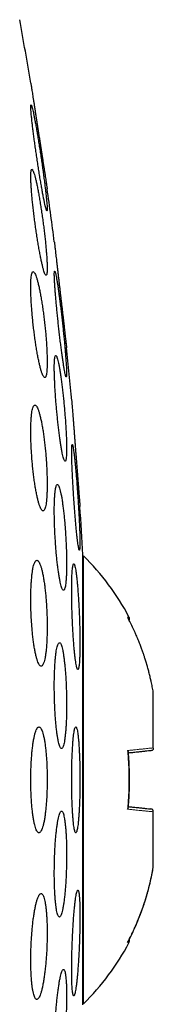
# Model space of a CAD drawing. Header units: millimetres. Extents: x 8 to 727, y 12 to 719.
# Tile 71 of 73: x 573.34 to 575.87, y 698.96 to 717.56. Entities that reach past the tile are written whole.
import ezdxf

# ---------------------------------------------------------------- set-up
doc = ezdxf.new("R2010")
doc.units = ezdxf.units.MM

msp = doc.modelspace()

# ---------------------------------------------------------------- linework, layer by layer
at = {"color": 7, "linetype": 'Continuous', "lineweight": 30}
for p, q in [((573.995, 713.357), (573.994, 713.362)), ((574.323, 710.357), (574.323, 710.362)), ((574.533, 698.949), (574.533, 707.449)), ((574.546, 707.43), (574.533, 707.418)), ((574.546, 698.967), (574.546, 707.43)), ((575.866, 704.854), (575.865, 704.856)), ((575.866, 704.854), (575.866, 704.855)), ((575.866, 703.802), (575.866, 704.854)), ((575.866, 703.799), (575.866, 703.802)), ((575.866, 702.595), (575.866, 702.598)), ((575.866, 701.544), (575.866, 702.595)), ((575.866, 701.542), (575.866, 701.544)), ((574.533, 698.979), (574.546, 698.967))]:
    msp.add_line(p, q, dxfattribs=at)
for centre, radius, start, end in [((495.082, 703.199), 79.564, 9.52332, 10.39867), ((495.082, 703.199), 79.564, 7.33922, 8.0659), ((495.082, 703.199), 79.564, 5.16579, 5.88928), ((495.082, 703.199), 79.564, 3.06198, 3.72116), ((571.248, 704.079), 4.702, 27.8371, 45.4484), ((571.248, 702.318), 4.702, 314.5516, 332.163)]:
    msp.add_arc(centre, radius, start, end, dxfattribs=at)
for points, knots in [([(573.55, 716.362), (573.55, 716.362), (573.55, 716.36), (573.552, 716.35), (573.554, 716.333), (573.558, 716.308), (573.563, 716.278), (573.568, 716.241), (573.575, 716.198), (573.583, 716.149), (573.591, 716.095), (573.6, 716.036), (573.61, 715.971), (573.621, 715.902), (573.632, 715.83), (573.644, 715.754), (573.656, 715.675), (573.669, 715.594), (573.681, 715.511), (573.694, 715.427), (573.708, 715.342), (573.721, 715.256), (573.734, 715.172), (573.747, 715.09), (573.759, 715.008), (573.771, 714.929), (573.783, 714.854), (573.794, 714.783), (573.805, 714.715), (573.814, 714.652), (573.823, 714.595), (573.831, 714.543), (573.838, 714.497), (573.844, 714.457), (573.849, 714.424), (573.853, 714.398), (573.856, 714.379), (573.859, 714.365), (573.859, 714.363), (573.859, 714.362)], [0, 0, 0, 0, 0.0260742, 0.0521485, 0.0789835, 0.1058186, 0.1318916, 0.1579647, 0.1847877, 0.2116108, 0.2378245, 0.2640384, 0.2909972, 0.3179561, 0.3444637, 0.3709715, 0.3982333, 0.4254952, 0.4522798, 0.4790645, 0.506619, 0.5341734, 0.5610967, 0.5880198, 0.6157285, 0.643437, 0.6702954, 0.6971536, 0.724806, 0.7524583, 0.7790756, 0.8056928, 0.8331015, 0.86051, 0.8868198, 0.9131296, 0.9402179, 0.9673062, 1, 1, 1, 1]), ([(573.555, 715.948), (573.554, 715.947), (573.551, 715.944), (573.549, 715.925), (573.55, 715.895), (573.552, 715.852), (573.556, 715.799), (573.562, 715.735), (573.57, 715.662), (573.579, 715.579), (573.59, 715.489), (573.602, 715.392), (573.616, 715.289), (573.63, 715.182), (573.646, 715.072), (573.663, 714.96), (573.68, 714.847), (573.697, 714.735), (573.715, 714.626), (573.732, 714.52), (573.749, 714.42), (573.766, 714.327), (573.782, 714.241), (573.796, 714.165), (573.81, 714.099), (573.822, 714.044), (573.833, 714.001), (573.842, 713.97), (573.849, 713.951), (573.854, 713.946), (573.858, 713.953), (573.859, 713.972), (573.859, 714.003), (573.857, 714.046), (573.852, 714.101), (573.846, 714.165), (573.839, 714.239), (573.829, 714.322), (573.818, 714.413), (573.806, 714.51), (573.792, 714.613), (573.777, 714.721), (573.762, 714.831), (573.745, 714.943), (573.728, 715.056), (573.711, 715.168), (573.693, 715.277), (573.676, 715.382), (573.659, 715.482), (573.642, 715.575), (573.626, 715.659), (573.612, 715.735), (573.598, 715.8), (573.586, 715.855), (573.575, 715.897), (573.567, 715.927), (573.56, 715.945), (573.556, 715.947), (573.555, 715.948)], [0, 0, 0, 0, 0.017577, 0.035211, 0.052788, 0.070365, 0.087998, 0.105575, 0.123173, 0.140828, 0.158427, 0.176171, 0.19397, 0.211715, 0.229663, 0.247667, 0.265616, 0.283741, 0.301922, 0.320047, 0.338241, 0.356494, 0.374688, 0.392813, 0.410997, 0.42912, 0.447066, 0.46507, 0.483015, 0.500754, 0.51855, 0.536289, 0.553885, 0.571538, 0.589134, 0.606712, 0.624345, 0.641924, 0.659613, 0.677357, 0.695047, 0.712929, 0.730867, 0.74875, 0.766826, 0.784959, 0.803035, 0.821222, 0.839467, 0.857654, 0.875816, 0.894036, 0.912198, 0.930208, 0.948277, 0.966287, 0.983144, 1, 1, 1, 1]), ([(573.57, 714.733), (573.568, 714.731), (573.562, 714.729), (573.556, 714.71), (573.552, 714.679), (573.55, 714.637), (573.549, 714.583), (573.551, 714.519), (573.554, 714.445), (573.56, 714.363), (573.567, 714.273), (573.575, 714.176), (573.586, 714.074), (573.598, 713.967), (573.611, 713.857), (573.625, 713.746), (573.641, 713.634), (573.657, 713.523), (573.674, 713.414), (573.691, 713.309), (573.709, 713.209), (573.726, 713.116), (573.743, 713.03), (573.76, 712.954), (573.776, 712.887), (573.791, 712.831), (573.805, 712.787), (573.818, 712.756), (573.829, 712.737), (573.839, 712.731), (573.847, 712.737), (573.853, 712.756), (573.857, 712.788), (573.859, 712.831), (573.859, 712.886), (573.858, 712.951), (573.854, 713.025), (573.849, 713.108), (573.841, 713.199), (573.833, 713.296), (573.822, 713.399), (573.81, 713.506), (573.797, 713.615), (573.783, 713.727), (573.767, 713.839), (573.751, 713.95), (573.734, 714.059), (573.717, 714.163), (573.699, 714.263), (573.682, 714.356), (573.665, 714.44), (573.648, 714.517), (573.632, 714.583), (573.617, 714.637), (573.603, 714.68), (573.59, 714.711), (573.579, 714.729), (573.573, 714.732), (573.57, 714.733)], [0, 0, 0, 0, 0.017619, 0.035293, 0.052911, 0.070533, 0.088211, 0.105833, 0.1234, 0.141024, 0.158592, 0.176214, 0.193891, 0.211513, 0.229299, 0.247141, 0.264928, 0.28292, 0.300969, 0.318961, 0.337112, 0.355321, 0.373472, 0.391663, 0.409913, 0.428103, 0.446196, 0.464347, 0.482439, 0.500339, 0.518296, 0.536195, 0.553895, 0.571651, 0.58935, 0.606931, 0.624568, 0.642148, 0.65974, 0.677388, 0.694981, 0.712707, 0.730489, 0.748216, 0.766144, 0.784128, 0.802056, 0.820166, 0.838333, 0.856443, 0.874637, 0.892889, 0.911082, 0.92922, 0.947417, 0.965554, 0.982777, 1, 1, 1, 1]), ([(573.859, 714.362), (573.859, 714.363), (573.859, 714.363), (573.858, 714.368), (573.858, 714.369)], [0, 0, 0, 0, 0.739038, 1, 1, 1, 1]), ([(573.994, 713.362), (573.994, 713.362), (573.995, 713.36), (573.996, 713.35), (573.998, 713.332), (574.001, 713.308), (574.004, 713.277), (574.008, 713.24), (574.014, 713.197), (574.019, 713.147), (574.026, 713.092), (574.033, 713.033), (574.04, 712.968), (574.048, 712.899), (574.057, 712.826), (574.065, 712.75), (574.075, 712.671), (574.084, 712.589), (574.094, 712.506), (574.103, 712.422), (574.113, 712.337), (574.123, 712.252), (574.133, 712.169), (574.142, 712.087), (574.152, 712.006), (574.161, 711.927), (574.169, 711.853), (574.178, 711.782), (574.185, 711.714), (574.193, 711.651), (574.199, 711.595), (574.205, 711.543), (574.211, 711.497), (574.215, 711.458), (574.219, 711.425), (574.222, 711.399), (574.224, 711.379), (574.226, 711.365), (574.226, 711.363), (574.226, 711.362)], [0, 0, 0, 0, 0.026243, 0.052486, 0.079493, 0.1065, 0.132742, 0.158984, 0.185984, 0.212984, 0.239307, 0.265629, 0.292707, 0.319785, 0.346274, 0.372764, 0.400014, 0.427264, 0.453909, 0.480555, 0.50797, 0.535385, 0.562107, 0.588829, 0.616329, 0.64383, 0.670514, 0.697199, 0.724667, 0.752134, 0.778683, 0.805232, 0.832563, 0.859893, 0.886269, 0.912645, 0.939795, 0.966946, 1, 1, 1, 1]), ([(573.595, 712.8), (573.591, 712.798), (573.583, 712.796), (573.573, 712.777), (573.565, 712.746), (573.558, 712.703), (573.553, 712.649), (573.55, 712.584), (573.549, 712.51), (573.55, 712.427), (573.553, 712.336), (573.558, 712.239), (573.564, 712.136), (573.573, 712.03), (573.582, 711.92), (573.594, 711.809), (573.607, 711.698), (573.621, 711.588), (573.636, 711.48), (573.652, 711.375), (573.668, 711.276), (573.685, 711.183), (573.703, 711.098), (573.721, 711.022), (573.738, 710.955), (573.755, 710.899), (573.771, 710.855), (573.787, 710.823), (573.801, 710.804), (573.814, 710.798), (573.826, 710.804), (573.836, 710.823), (573.844, 710.855), (573.851, 710.899), (573.856, 710.954), (573.858, 711.02), (573.859, 711.095), (573.858, 711.178), (573.855, 711.269), (573.851, 711.367), (573.844, 711.47), (573.836, 711.577), (573.826, 711.686), (573.814, 711.797), (573.801, 711.909), (573.787, 712.019), (573.772, 712.127), (573.756, 712.231), (573.74, 712.329), (573.722, 712.422), (573.705, 712.506), (573.687, 712.582), (573.67, 712.648), (573.653, 712.703), (573.637, 712.747), (573.621, 712.777), (573.607, 712.796), (573.599, 712.798), (573.595, 712.8)], [0, 0, 0, 0, 0.0177304, 0.0355165, 0.0532459, 0.0709824, 0.0887758, 0.1065117, 0.1241314, 0.1418077, 0.1594275, 0.1769955, 0.1946193, 0.212188, 0.229839, 0.2475456, 0.2651977, 0.2830301, 0.3009184, 0.3187517, 0.3367871, 0.3548793, 0.3729151, 0.3910873, 0.4093173, 0.4274892, 0.4456698, 0.4639087, 0.4820884, 0.500143, 0.518256, 0.5363096, 0.5541608, 0.5720699, 0.5899204, 0.6075831, 0.6253027, 0.6429653, 0.6605363, 0.6781633, 0.6957348, 0.7133478, 0.7310163, 0.7486302, 0.7663992, 0.7842241, 0.801994, 0.8199678, 0.8379981, 0.8559724, 0.8741125, 0.89231, 0.91045, 0.9286437, 0.9468955, 0.9650884, 0.9825443, 1, 1, 1, 1]), ([(574.001, 712.81), (574, 712.808), (573.997, 712.806), (573.995, 712.787), (573.994, 712.756), (573.995, 712.713), (573.997, 712.659), (574, 712.595), (574.005, 712.52), (574.011, 712.437), (574.018, 712.347), (574.027, 712.249), (574.036, 712.146), (574.047, 712.038), (574.058, 711.927), (574.07, 711.815), (574.082, 711.703), (574.095, 711.592), (574.108, 711.483), (574.121, 711.378), (574.134, 711.279), (574.147, 711.186), (574.159, 711.101), (574.171, 711.026), (574.182, 710.96), (574.192, 710.906), (574.2, 710.863), (574.208, 710.832), (574.215, 710.813), (574.22, 710.808), (574.223, 710.815), (574.226, 710.834), (574.226, 710.866), (574.226, 710.909), (574.224, 710.964), (574.22, 711.029), (574.215, 711.104), (574.209, 711.187), (574.202, 711.279), (574.193, 711.377), (574.184, 711.481), (574.173, 711.588), (574.162, 711.699), (574.15, 711.811), (574.137, 711.924), (574.125, 712.035), (574.111, 712.143), (574.098, 712.248), (574.085, 712.347), (574.073, 712.439), (574.061, 712.523), (574.049, 712.598), (574.038, 712.663), (574.028, 712.717), (574.02, 712.759), (574.012, 712.789), (574.006, 712.806), (574.003, 712.809), (574.001, 712.81)], [0, 0, 0, 0, 0.017711, 0.035478, 0.053189, 0.0709, 0.088668, 0.10638, 0.124089, 0.141855, 0.159564, 0.177341, 0.195174, 0.212952, 0.230841, 0.248786, 0.266676, 0.284673, 0.302727, 0.320724, 0.338778, 0.35689, 0.374944, 0.392978, 0.41107, 0.429103, 0.447049, 0.465052, 0.482997, 0.500824, 0.518709, 0.536537, 0.554271, 0.572061, 0.589795, 0.607498, 0.625258, 0.642962, 0.660711, 0.678517, 0.696267, 0.714119, 0.732027, 0.749879, 0.767845, 0.785868, 0.803834, 0.821878, 0.839979, 0.858023, 0.876072, 0.894179, 0.912227, 0.930206, 0.948243, 0.966222, 0.983111, 1, 1, 1, 1]), ([(574.218, 711.436), (574.217, 711.44), (574.217, 711.445), (574.216, 711.451), (574.216, 711.453)], [0, 0, 0, 0, 0.769945, 1, 1, 1, 1]), ([(574.226, 711.362), (574.226, 711.363), (574.226, 711.363), (574.226, 711.368), (574.225, 711.369)], [0, 0, 0, 0, 0.733663, 1, 1, 1, 1]), ([(574.021, 711.218), (574.019, 711.217), (574.013, 711.215), (574.007, 711.195), (574.002, 711.165), (573.998, 711.122), (573.995, 711.067), (573.994, 711.003), (573.994, 710.928), (573.996, 710.844), (574, 710.753), (574.004, 710.656), (574.01, 710.552), (574.017, 710.445), (574.026, 710.335), (574.035, 710.223), (574.046, 710.111), (574.057, 710), (574.069, 709.892), (574.081, 709.788), (574.094, 709.689), (574.107, 709.597), (574.12, 709.512), (574.133, 709.436), (574.146, 709.371), (574.158, 709.316), (574.17, 709.272), (574.181, 709.241), (574.191, 709.222), (574.2, 709.216), (574.207, 709.223), (574.214, 709.243), (574.219, 709.275), (574.223, 709.318), (574.225, 709.373), (574.226, 709.439), (574.226, 709.514), (574.224, 709.598), (574.221, 709.69), (574.216, 709.788), (574.21, 709.891), (574.203, 709.999), (574.194, 710.109), (574.185, 710.221), (574.174, 710.333), (574.163, 710.443), (574.151, 710.551), (574.139, 710.655), (574.126, 710.754), (574.113, 710.846), (574.1, 710.93), (574.087, 711.005), (574.074, 711.07), (574.062, 711.124), (574.05, 711.167), (574.039, 711.197), (574.03, 711.215), (574.024, 711.217), (574.021, 711.218)], [0, 0, 0, 0, 0.01777, 0.0355963, 0.0533658, 0.0711387, 0.0889686, 0.1067413, 0.1244585, 0.1422323, 0.1599496, 0.1776579, 0.1954224, 0.2131311, 0.2309046, 0.2487343, 0.2665084, 0.284393, 0.3023343, 0.3202194, 0.3382133, 0.3562643, 0.3742583, 0.3923116, 0.4104225, 0.4284756, 0.4465117, 0.4646056, 0.4826412, 0.5005905, 0.5185975, 0.5365463, 0.5543782, 0.5722674, 0.590099, 0.6078351, 0.6256279, 0.643364, 0.6610672, 0.6788267, 0.6965303, 0.714277, 0.7320799, 0.7498271, 0.7676745, 0.7855784, 0.8034263, 0.8213888, 0.8394082, 0.8573709, 0.8754129, 0.8935123, 0.9115541, 0.9296044, 0.9477125, 0.9657622, 0.9828812, 1, 1, 1, 1]), ([(573.627, 710.28), (573.622, 710.279), (573.612, 710.277), (573.599, 710.257), (573.587, 710.226), (573.576, 710.183), (573.567, 710.128), (573.56, 710.063), (573.555, 709.987), (573.551, 709.903), (573.549, 709.812), (573.55, 709.714), (573.552, 709.611), (573.556, 709.504), (573.562, 709.394), (573.57, 709.283), (573.579, 709.172), (573.59, 709.062), (573.603, 708.955), (573.616, 708.852), (573.631, 708.753), (573.647, 708.661), (573.663, 708.577), (573.68, 708.501), (573.698, 708.435), (573.715, 708.38), (573.733, 708.336), (573.75, 708.304), (573.766, 708.285), (573.782, 708.278), (573.797, 708.285), (573.81, 708.304), (573.823, 708.337), (573.833, 708.381), (573.842, 708.436), (573.849, 708.503), (573.854, 708.579), (573.858, 708.663), (573.859, 708.755), (573.859, 708.853), (573.856, 708.957), (573.852, 709.064), (573.846, 709.174), (573.838, 709.285), (573.829, 709.396), (573.818, 709.506), (573.805, 709.613), (573.792, 709.716), (573.777, 709.814), (573.761, 709.905), (573.745, 709.989), (573.727, 710.064), (573.71, 710.13), (573.692, 710.184), (573.675, 710.228), (573.658, 710.258), (573.642, 710.277), (573.632, 710.279), (573.627, 710.28)], [0, 0, 0, 0, 0.017883, 0.035822, 0.053704, 0.071595, 0.089543, 0.107432, 0.125172, 0.14297, 0.16071, 0.178305, 0.195957, 0.213553, 0.231129, 0.248761, 0.266337, 0.284024, 0.301767, 0.319455, 0.337337, 0.355274, 0.373157, 0.391233, 0.409367, 0.427443, 0.445631, 0.463875, 0.482062, 0.500224, 0.518444, 0.536605, 0.554616, 0.572685, 0.590694, 0.608496, 0.626356, 0.644158, 0.661788, 0.679475, 0.697105, 0.714673, 0.732298, 0.749867, 0.767509, 0.785205, 0.802847, 0.820663, 0.838535, 0.856352, 0.874371, 0.892448, 0.910468, 0.928632, 0.946855, 0.965019, 0.98251, 1, 1, 1, 1]), ([(574.323, 710.362), (574.323, 710.362), (574.323, 710.36), (574.324, 710.35), (574.325, 710.332), (574.327, 710.308), (574.33, 710.277), (574.333, 710.239), (574.336, 710.196), (574.34, 710.146), (574.344, 710.091), (574.349, 710.031), (574.354, 709.966), (574.359, 709.896), (574.365, 709.823), (574.371, 709.747), (574.377, 709.667), (574.383, 709.586), (574.39, 709.503), (574.396, 709.419), (574.403, 709.334), (574.409, 709.25), (574.416, 709.166), (574.422, 709.084), (574.429, 709.004), (574.435, 708.926), (574.44, 708.851), (574.446, 708.781), (574.451, 708.714), (574.456, 708.651), (574.46, 708.595), (574.464, 708.543), (574.468, 708.497), (574.471, 708.458), (574.474, 708.425), (574.476, 708.399), (574.477, 708.379), (574.478, 708.365), (574.478, 708.363), (574.478, 708.362)], [0, 0, 0, 0, 0.026363, 0.052727, 0.079857, 0.106987, 0.13335, 0.159713, 0.18684, 0.213967, 0.240367, 0.266767, 0.293929, 0.321091, 0.347567, 0.374042, 0.401282, 0.428522, 0.455068, 0.481613, 0.508928, 0.536242, 0.562822, 0.589401, 0.616754, 0.644106, 0.670668, 0.697231, 0.724568, 0.751906, 0.778407, 0.804908, 0.832184, 0.85946, 0.885883, 0.912307, 0.939502, 0.966696, 1, 1, 1, 1]), ([(574.333, 709.537), (574.332, 709.535), (574.329, 709.533), (574.326, 709.513), (574.324, 709.483), (574.323, 709.439), (574.323, 709.385), (574.324, 709.32), (574.325, 709.245), (574.328, 709.161), (574.332, 709.07), (574.336, 708.972), (574.342, 708.868), (574.348, 708.76), (574.354, 708.649), (574.362, 708.537), (574.37, 708.425), (574.378, 708.314), (574.386, 708.206), (574.395, 708.101), (574.404, 708.003), (574.412, 707.911), (574.421, 707.827), (574.429, 707.752), (574.437, 707.686), (574.445, 707.632), (574.452, 707.589), (574.458, 707.559), (574.464, 707.54), (574.468, 707.535), (574.472, 707.542), (574.475, 707.561), (574.477, 707.593), (574.478, 707.637), (574.478, 707.692), (574.478, 707.758), (574.476, 707.833), (574.473, 707.917), (574.469, 708.009), (574.465, 708.108), (574.459, 708.212), (574.453, 708.32), (574.447, 708.431), (574.439, 708.543), (574.431, 708.655), (574.423, 708.766), (574.415, 708.874), (574.406, 708.978), (574.397, 709.076), (574.388, 709.168), (574.38, 709.251), (574.372, 709.326), (574.364, 709.391), (574.356, 709.444), (574.349, 709.486), (574.343, 709.515), (574.338, 709.533), (574.335, 709.535), (574.333, 709.537)], [0, 0, 0, 0, 0.017812, 0.035681, 0.053494, 0.071307, 0.089177, 0.10699, 0.124789, 0.142645, 0.160445, 0.178258, 0.196129, 0.213942, 0.231799, 0.249712, 0.267569, 0.285478, 0.303444, 0.321353, 0.339302, 0.357308, 0.375256, 0.393214, 0.411229, 0.429187, 0.447119, 0.465108, 0.48304, 0.500923, 0.518864, 0.536746, 0.554579, 0.572468, 0.590301, 0.608103, 0.625962, 0.643765, 0.66157, 0.679433, 0.697239, 0.715079, 0.732977, 0.750818, 0.768711, 0.786661, 0.804554, 0.822493, 0.840489, 0.858427, 0.876386, 0.894402, 0.912361, 0.930304, 0.948305, 0.966249, 0.983124, 1, 1, 1, 1]), ([(574.052, 708.78), (574.049, 708.779), (574.041, 708.777), (574.031, 708.757), (574.022, 708.726), (574.014, 708.683), (574.007, 708.628), (574.002, 708.563), (573.998, 708.488), (573.995, 708.403), (573.994, 708.312), (573.994, 708.213), (573.996, 708.11), (573.999, 708.002), (574.004, 707.892), (574.01, 707.78), (574.017, 707.669), (574.025, 707.559), (574.034, 707.451), (574.045, 707.347), (574.056, 707.249), (574.068, 707.157), (574.08, 707.073), (574.093, 706.998), (574.106, 706.932), (574.119, 706.878), (574.132, 706.834), (574.145, 706.803), (574.157, 706.784), (574.169, 706.778), (574.18, 706.785), (574.19, 706.805), (574.199, 706.837), (574.207, 706.881), (574.213, 706.936), (574.219, 707.003), (574.223, 707.078), (574.225, 707.163), (574.226, 707.255), (574.226, 707.354), (574.224, 707.458), (574.221, 707.566), (574.216, 707.676), (574.21, 707.788), (574.203, 707.899), (574.195, 708.009), (574.186, 708.117), (574.175, 708.22), (574.164, 708.318), (574.152, 708.409), (574.14, 708.493), (574.127, 708.568), (574.114, 708.632), (574.101, 708.686), (574.088, 708.729), (574.075, 708.759), (574.063, 708.777), (574.056, 708.779), (574.052, 708.78)], [0, 0, 0, 0, 0.017881, 0.035818, 0.053698, 0.071583, 0.089525, 0.107409, 0.125209, 0.143067, 0.160866, 0.178585, 0.19636, 0.214079, 0.231786, 0.24955, 0.267258, 0.285029, 0.302856, 0.320627, 0.338509, 0.356447, 0.374329, 0.39232, 0.410369, 0.42836, 0.446413, 0.464523, 0.482575, 0.500613, 0.518708, 0.536745, 0.554698, 0.572708, 0.59066, 0.608495, 0.626387, 0.644222, 0.66196, 0.679755, 0.697493, 0.715196, 0.732955, 0.750659, 0.768403, 0.786204, 0.803949, 0.821793, 0.839694, 0.857539, 0.875498, 0.893515, 0.911475, 0.929515, 0.947613, 0.965654, 0.982827, 1, 1, 1, 1]), ([(574.463, 708.562), (574.462, 708.568), (574.462, 708.576), (574.461, 708.585), (574.461, 708.588)], [0, 0, 0, 0, 0.735601, 1, 1, 1, 1]), ([(574.47, 708.47), (574.47, 708.475), (574.469, 708.482), (574.469, 708.49), (574.468, 708.492)], [0, 0, 0, 0, 0.759921, 1, 1, 1, 1]), ([(574.473, 708.436), (574.472, 708.44), (574.472, 708.445), (574.471, 708.452), (574.471, 708.453)], [0, 0, 0, 0, 0.775695, 1, 1, 1, 1]), ([(574.478, 708.362), (574.478, 708.363), (574.478, 708.363), (574.478, 708.368), (574.478, 708.37)], [0, 0, 0, 0, 0.73022, 1, 1, 1, 1]), ([(573.664, 707.347), (573.659, 707.346), (573.648, 707.343), (573.632, 707.323), (573.617, 707.292), (573.603, 707.248), (573.59, 707.193), (573.579, 707.127), (573.57, 707.05), (573.562, 706.966), (573.556, 706.873), (573.552, 706.774), (573.55, 706.67), (573.549, 706.562), (573.551, 706.452), (573.555, 706.341), (573.56, 706.23), (573.568, 706.12), (573.577, 706.014), (573.587, 705.911), (573.599, 705.813), (573.612, 705.723), (573.627, 705.639), (573.642, 705.564), (573.659, 705.499), (573.676, 705.444), (573.693, 705.401), (573.71, 705.37), (573.728, 705.351), (573.745, 705.345), (573.762, 705.352), (573.778, 705.371), (573.793, 705.404), (573.807, 705.448), (573.819, 705.505), (573.83, 705.572), (573.84, 705.648), (573.847, 705.734), (573.853, 705.827), (573.857, 705.926), (573.859, 706.03), (573.859, 706.138), (573.857, 706.248), (573.854, 706.36), (573.848, 706.471), (573.841, 706.58), (573.832, 706.687), (573.821, 706.789), (573.809, 706.886), (573.796, 706.977), (573.781, 707.06), (573.766, 707.134), (573.749, 707.199), (573.732, 707.252), (573.715, 707.295), (573.698, 707.325), (573.681, 707.343), (573.67, 707.346), (573.664, 707.347)], [0, 0, 0, 0, 0.018035, 0.036127, 0.054162, 0.072204, 0.090304, 0.108345, 0.126243, 0.144199, 0.162096, 0.179792, 0.197546, 0.215243, 0.232821, 0.250456, 0.268034, 0.285626, 0.303273, 0.320866, 0.338595, 0.356379, 0.374109, 0.392041, 0.410029, 0.427961, 0.446075, 0.464245, 0.482359, 0.500553, 0.518805, 0.536999, 0.555134, 0.573328, 0.591462, 0.609424, 0.627445, 0.645407, 0.663161, 0.680972, 0.698726, 0.716329, 0.733989, 0.751593, 0.769167, 0.786797, 0.804372, 0.822048, 0.83978, 0.857457, 0.875322, 0.893243, 0.91111, 0.929172, 0.947292, 0.965355, 0.982678, 1, 1, 1, 1]), ([(574.362, 707.28), (574.359, 707.279), (574.354, 707.277), (574.348, 707.257), (574.342, 707.226), (574.336, 707.183), (574.332, 707.128), (574.328, 707.063), (574.325, 706.988), (574.324, 706.904), (574.323, 706.812), (574.323, 706.713), (574.324, 706.609), (574.326, 706.501), (574.329, 706.391), (574.333, 706.278), (574.338, 706.166), (574.344, 706.056), (574.35, 705.948), (574.357, 705.844), (574.364, 705.746), (574.372, 705.654), (574.381, 705.57), (574.389, 705.495), (574.398, 705.43), (574.407, 705.376), (574.416, 705.333), (574.424, 705.303), (574.432, 705.284), (574.44, 705.278), (574.447, 705.285), (574.454, 705.305), (574.46, 705.337), (574.465, 705.381), (574.47, 705.436), (574.473, 705.503), (574.476, 705.578), (574.478, 705.663), (574.479, 705.755), (574.478, 705.854), (574.477, 705.958), (574.475, 706.067), (574.472, 706.177), (574.468, 706.29), (574.463, 706.402), (574.457, 706.512), (574.451, 706.62), (574.444, 706.723), (574.436, 706.821), (574.429, 706.912), (574.42, 706.996), (574.412, 707.07), (574.403, 707.134), (574.394, 707.188), (574.385, 707.23), (574.377, 707.259), (574.369, 707.277), (574.364, 707.279), (574.362, 707.28)], [0, 0, 0, 0, 0.017879, 0.035816, 0.053695, 0.071576, 0.089515, 0.107396, 0.125239, 0.14314, 0.160983, 0.178789, 0.196653, 0.214459, 0.232261, 0.250119, 0.267921, 0.285751, 0.303638, 0.321469, 0.339349, 0.357286, 0.375167, 0.393097, 0.411083, 0.429013, 0.446971, 0.464985, 0.482942, 0.500892, 0.5189, 0.53685, 0.554761, 0.57273, 0.590642, 0.608501, 0.626417, 0.644276, 0.662091, 0.679963, 0.697778, 0.715578, 0.733434, 0.751234, 0.769052, 0.786927, 0.804745, 0.822609, 0.840529, 0.858393, 0.876309, 0.894282, 0.912197, 0.930149, 0.948158, 0.96611, 0.983055, 1, 1, 1, 1]), ([(575.865, 704.856), (575.859, 704.889), (575.847, 704.957), (575.826, 705.055), (575.805, 705.147), (575.784, 705.23), (575.766, 705.299), (575.75, 705.356), (575.736, 705.401), (575.724, 705.441), (575.713, 705.478), (575.7, 705.519), (575.683, 705.569), (575.661, 705.631), (575.636, 705.702), (575.606, 705.781), (575.571, 705.867), (575.531, 705.961), (575.486, 706.061), (575.438, 706.161), (575.404, 706.226), (575.388, 706.256)], [0, 0, 0, 0, 0.068475, 0.138453, 0.202193, 0.259679, 0.310893, 0.346719, 0.378649, 0.406673, 0.430854, 0.456063, 0.49392, 0.538228, 0.58886, 0.64578, 0.708963, 0.777099, 0.851258, 0.931453, 1, 1, 1, 1]), ([(575.408, 706.218), (575.409, 706.219), (575.413, 706.223), (575.416, 706.232), (575.417, 706.244), (575.413, 706.259), (575.408, 706.269), (575.405, 706.275)], [0, 0, 0, 0, 0.08271, 0.255894, 0.452724, 0.69516, 1, 1, 1, 1]), ([(575.865, 704.856), (575.859, 704.889), (575.847, 704.957), (575.826, 705.055), (575.805, 705.147), (575.784, 705.23), (575.766, 705.299), (575.75, 705.356), (575.736, 705.401), (575.724, 705.441), (575.713, 705.478), (575.7, 705.519), (575.683, 705.569), (575.661, 705.631), (575.636, 705.702), (575.606, 705.781), (575.571, 705.867), (575.531, 705.961), (575.486, 706.061), (575.444, 706.148), (575.417, 706.201), (575.408, 706.218)], [0, 0, 0, 0, 0.070539, 0.142612, 0.208264, 0.267475, 0.320225, 0.357125, 0.390012, 0.418876, 0.443781, 0.46974, 0.508721, 0.554344, 0.606481, 0.665094, 0.730158, 0.800324, 0.876695, 0.959283, 1, 1, 1, 1]), ([(574.09, 705.79), (574.086, 705.789), (574.077, 705.786), (574.065, 705.766), (574.053, 705.735), (574.042, 705.691), (574.032, 705.636), (574.023, 705.57), (574.015, 705.495), (574.008, 705.41), (574.002, 705.317), (573.998, 705.218), (573.995, 705.114), (573.994, 705.006), (573.994, 704.895), (573.996, 704.783), (573.999, 704.672), (574.003, 704.562), (574.009, 704.454), (574.016, 704.351), (574.024, 704.254), (574.034, 704.162), (574.044, 704.079), (574.055, 704.005), (574.067, 703.94), (574.079, 703.886), (574.092, 703.843), (574.105, 703.812), (574.118, 703.793), (574.131, 703.788), (574.144, 703.795), (574.156, 703.814), (574.168, 703.847), (574.179, 703.891), (574.189, 703.947), (574.198, 704.014), (574.206, 704.09), (574.213, 704.175), (574.218, 704.268), (574.223, 704.368), (574.225, 704.472), (574.226, 704.581), (574.226, 704.691), (574.224, 704.803), (574.221, 704.915), (574.217, 705.025), (574.211, 705.132), (574.204, 705.235), (574.196, 705.332), (574.186, 705.423), (574.176, 705.506), (574.165, 705.579), (574.153, 705.644), (574.141, 705.697), (574.128, 705.739), (574.115, 705.769), (574.102, 705.787), (574.094, 705.789), (574.09, 705.79)], [0, 0, 0, 0, 0.017991, 0.036039, 0.054029, 0.072023, 0.090075, 0.108069, 0.125989, 0.143967, 0.161886, 0.179689, 0.197549, 0.215351, 0.233071, 0.250847, 0.268567, 0.286274, 0.304037, 0.321744, 0.339513, 0.357338, 0.375107, 0.392986, 0.410921, 0.428801, 0.44679, 0.464836, 0.482826, 0.500878, 0.518987, 0.537039, 0.555078, 0.573175, 0.591213, 0.609168, 0.62718, 0.645135, 0.662972, 0.680867, 0.698705, 0.716444, 0.734241, 0.75198, 0.769683, 0.787443, 0.805146, 0.822889, 0.840688, 0.858431, 0.876273, 0.894171, 0.912013, 0.92997, 0.947984, 0.965942, 0.982971, 1, 1, 1, 1]), ([(573.704, 704.199), (573.699, 704.197), (573.687, 704.195), (573.67, 704.175), (573.653, 704.143), (573.636, 704.099), (573.621, 704.043), (573.607, 703.977), (573.594, 703.9), (573.582, 703.814), (573.572, 703.721), (573.564, 703.621), (573.557, 703.516), (573.553, 703.408), (573.55, 703.297), (573.549, 703.185), (573.551, 703.073), (573.554, 702.964), (573.559, 702.857), (573.565, 702.755), (573.574, 702.658), (573.584, 702.568), (573.595, 702.485), (573.608, 702.412), (573.623, 702.347), (573.638, 702.294), (573.654, 702.251), (573.671, 702.221), (573.688, 702.202), (573.706, 702.197), (573.723, 702.204), (573.74, 702.224), (573.757, 702.256), (573.773, 702.301), (573.789, 702.358), (573.803, 702.425), (573.816, 702.502), (573.827, 702.589), (573.837, 702.682), (573.845, 702.783), (573.852, 702.888), (573.856, 702.997), (573.859, 703.108), (573.859, 703.22), (573.858, 703.331), (573.855, 703.44), (573.85, 703.547), (573.843, 703.649), (573.834, 703.745), (573.824, 703.835), (573.813, 703.917), (573.8, 703.99), (573.785, 704.054), (573.77, 704.106), (573.754, 704.148), (573.737, 704.177), (573.721, 704.195), (573.71, 704.197), (573.704, 704.199)], [0, 0, 0, 0, 0.018146, 0.036349, 0.054494, 0.072645, 0.090853, 0.109002, 0.127054, 0.145164, 0.163214, 0.18106, 0.198965, 0.216811, 0.234469, 0.252184, 0.269842, 0.287411, 0.305035, 0.322605, 0.34022, 0.35789, 0.375506, 0.39328, 0.411111, 0.428886, 0.446867, 0.464904, 0.482885, 0.50103, 0.519232, 0.537376, 0.555569, 0.57382, 0.592012, 0.610114, 0.628274, 0.646375, 0.664287, 0.682257, 0.700168, 0.717878, 0.735645, 0.753354, 0.770938, 0.788578, 0.806163, 0.82375, 0.841393, 0.858982, 0.876698, 0.894469, 0.912187, 0.930102, 0.948074, 0.96599, 0.982995, 1, 1, 1, 1]), ([(574.401, 704.199), (574.398, 704.197), (574.392, 704.195), (574.383, 704.175), (574.375, 704.144), (574.367, 704.1), (574.359, 704.046), (574.352, 703.98), (574.345, 703.904), (574.34, 703.82), (574.335, 703.728), (574.33, 703.628), (574.327, 703.524), (574.325, 703.416), (574.323, 703.305), (574.323, 703.192), (574.323, 703.08), (574.325, 702.97), (574.327, 702.862), (574.331, 702.758), (574.335, 702.661), (574.34, 702.569), (574.346, 702.486), (574.353, 702.412), (574.36, 702.347), (574.367, 702.293), (574.375, 702.251), (574.384, 702.22), (574.393, 702.202), (574.401, 702.197), (574.41, 702.204), (574.419, 702.223), (574.427, 702.256), (574.435, 702.3), (574.443, 702.355), (574.45, 702.422), (574.456, 702.498), (574.462, 702.583), (574.467, 702.676), (574.471, 702.775), (574.475, 702.88), (574.477, 702.988), (574.478, 703.1), (574.479, 703.212), (574.478, 703.324), (574.476, 703.434), (574.474, 703.542), (574.47, 703.645), (574.466, 703.743), (574.461, 703.833), (574.455, 703.916), (574.448, 703.99), (574.441, 704.054), (574.434, 704.107), (574.425, 704.149), (574.417, 704.178), (574.409, 704.195), (574.403, 704.197), (574.401, 704.199)], [0, 0, 0, 0, 0.0179462, 0.0359494, 0.0538955, 0.0718428, 0.0898473, 0.1077944, 0.1257173, 0.1436975, 0.1616201, 0.1794916, 0.1974202, 0.2152914, 0.2331148, 0.2509951, 0.2688184, 0.2866182, 0.3044747, 0.3222747, 0.3400856, 0.3579531, 0.3757643, 0.393616, 0.4115244, 0.4293764, 0.4472808, 0.4652422, 0.4831468, 0.5010929, 0.5190962, 0.5370423, 0.5550007, 0.5730165, 0.5909747, 0.6089104, 0.6269035, 0.644839, 0.6627271, 0.6806724, 0.6985603, 0.7163968, 0.7342905, 0.752127, 0.7699307, 0.7877913, 0.8055952, 0.8233991, 0.8412597, 0.8590638, 0.8769005, 0.8947939, 0.9126308, 0.9305187, 0.9484635, 0.9663516, 0.9831758, 1, 1, 1, 1]), ([(575.38, 703.752), (575.385, 703.746), (575.392, 703.736), (575.393, 703.726), (575.393, 703.724)], [0, 0, 0, 0, 0.724483, 1, 1, 1, 1]), ([(575.394, 702.673), (575.396, 702.696), (575.4, 702.749), (575.405, 702.83), (575.41, 702.912), (575.413, 702.979), (575.414, 703.033), (575.415, 703.075), (575.416, 703.112), (575.416, 703.153), (575.416, 703.203), (575.416, 703.269), (575.415, 703.345), (575.412, 703.433), (575.408, 703.532), (575.402, 703.63), (575.396, 703.695), (575.394, 703.724)], [0, 0, 0, 0, 0.064388, 0.152737, 0.230854, 0.298691, 0.344758, 0.384451, 0.417765, 0.449867, 0.50109, 0.563136, 0.635938, 0.719461, 0.813671, 0.918548, 1, 1, 1, 1]), ([(575.821, 703.749), (575.806, 703.747), (575.776, 703.744), (575.716, 703.738), (575.646, 703.73), (575.564, 703.722), (575.481, 703.713), (575.42, 703.707), (575.395, 703.704)], [0, 0, 0, 0, 0.1767524, 0.3521725, 0.5266912, 0.7007462, 0.8747784, 1, 1, 1, 1]), ([(575.866, 703.799), (575.866, 703.792), (575.865, 703.782), (575.86, 703.771), (575.855, 703.764), (575.849, 703.758), (575.838, 703.751), (575.828, 703.75), (575.821, 703.749)], [0, 0, 0, 0, 0.266061, 0.382306, 0.49341, 0.605286, 0.723885, 1, 1, 1, 1]), ([(574.13, 702.607), (574.126, 702.606), (574.117, 702.603), (574.104, 702.584), (574.091, 702.552), (574.078, 702.508), (574.066, 702.453), (574.054, 702.387), (574.043, 702.311), (574.033, 702.226), (574.023, 702.133), (574.015, 702.033), (574.008, 701.928), (574.003, 701.82), (573.998, 701.708), (573.996, 701.596), (573.994, 701.484), (573.994, 701.373), (573.996, 701.266), (573.999, 701.163), (574.003, 701.066), (574.009, 700.975), (574.016, 700.892), (574.024, 700.819), (574.033, 700.755), (574.043, 700.701), (574.054, 700.659), (574.066, 700.629), (574.078, 700.611), (574.091, 700.605), (574.104, 700.613), (574.117, 700.632), (574.13, 700.665), (574.143, 700.709), (574.155, 700.765), (574.167, 700.832), (574.178, 700.909), (574.189, 700.994), (574.198, 701.088), (574.206, 701.188), (574.213, 701.293), (574.218, 701.402), (574.222, 701.514), (574.225, 701.626), (574.226, 701.738), (574.226, 701.848), (574.225, 701.955), (574.222, 702.058), (574.217, 702.155), (574.211, 702.245), (574.204, 702.327), (574.196, 702.4), (574.187, 702.464), (574.177, 702.516), (574.166, 702.558), (574.154, 702.587), (574.142, 702.604), (574.134, 702.606), (574.13, 702.607)], [0, 0, 0, 0, 0.018049, 0.036155, 0.054203, 0.072253, 0.09036, 0.10841, 0.126431, 0.14451, 0.162531, 0.180453, 0.198434, 0.216356, 0.234162, 0.252024, 0.269829, 0.28755, 0.305328, 0.323049, 0.340755, 0.358518, 0.376224, 0.393991, 0.411814, 0.429581, 0.447457, 0.465389, 0.483266, 0.501253, 0.519297, 0.537284, 0.555335, 0.573444, 0.591496, 0.609536, 0.627634, 0.645673, 0.66363, 0.681646, 0.699602, 0.717443, 0.735341, 0.753181, 0.770922, 0.78872, 0.806462, 0.824165, 0.841924, 0.859627, 0.877368, 0.895166, 0.912907, 0.930746, 0.948642, 0.966481, 0.98324, 1, 1, 1, 1]), ([(575.38, 702.645), (575.385, 702.652), (575.392, 702.661), (575.393, 702.671), (575.393, 702.673)], [0, 0, 0, 0, 0.7256842, 1, 1, 1, 1]), ([(575.395, 702.693), (575.421, 702.69), (575.481, 702.684), (575.564, 702.675), (575.646, 702.667), (575.716, 702.659), (575.776, 702.653), (575.806, 702.65), (575.821, 702.648)], [0, 0, 0, 0, 0.125095, 0.299152, 0.473232, 0.647776, 0.823222, 1, 1, 1, 1]), ([(575.866, 702.599), (575.866, 702.605), (575.865, 702.615), (575.86, 702.626), (575.855, 702.634), (575.849, 702.639), (575.838, 702.646), (575.828, 702.647), (575.821, 702.648)], [0, 0, 0, 0, 0.265216, 0.381301, 0.492334, 0.604217, 0.722945, 1, 1, 1, 1]), ([(575.38, 700.125), (575.407, 700.176), (575.458, 700.276), (575.527, 700.426), (575.578, 700.546), (575.614, 700.638), (575.638, 700.703), (575.662, 700.767), (575.686, 700.837), (575.721, 700.943), (575.762, 701.082), (575.804, 701.245), (575.839, 701.398), (575.857, 701.496), (575.866, 701.544)], [0, 0, 0, 0, 0.114929, 0.224339, 0.328229, 0.375292, 0.421128, 0.465737, 0.512226, 0.568444, 0.688201, 0.800045, 0.903974, 1, 1, 1, 1]), ([(575.388, 700.14), (575.402, 700.166), (575.431, 700.223), (575.473, 700.308), (575.512, 700.394), (575.547, 700.472), (575.574, 700.538), (575.596, 700.593), (575.614, 700.637), (575.628, 700.676), (575.642, 700.712), (575.656, 700.752), (575.674, 700.802), (575.695, 700.865), (575.718, 700.936), (575.743, 701.017), (575.768, 701.107), (575.794, 701.206), (575.82, 701.313), (575.844, 701.426), (575.858, 701.503), (575.865, 701.541)], [0, 0, 0, 0, 0.058866, 0.128807, 0.192478, 0.249883, 0.301016, 0.336782, 0.368658, 0.396632, 0.420774, 0.445977, 0.483826, 0.528125, 0.578762, 0.635706, 0.698932, 0.767119, 0.841321, 0.921522, 1, 1, 1, 1]), ([(574.44, 701.117), (574.437, 701.115), (574.432, 701.113), (574.424, 701.093), (574.415, 701.062), (574.406, 701.018), (574.398, 700.964), (574.389, 700.898), (574.38, 700.823), (574.372, 700.738), (574.364, 700.646), (574.356, 700.546), (574.35, 700.442), (574.343, 700.333), (574.338, 700.222), (574.333, 700.109), (574.329, 699.996), (574.326, 699.885), (574.324, 699.778), (574.323, 699.674), (574.323, 699.576), (574.324, 699.485), (574.326, 699.402), (574.328, 699.328), (574.332, 699.264), (574.337, 699.21), (574.342, 699.168), (574.348, 699.138), (574.355, 699.12), (574.362, 699.115), (574.37, 699.122), (574.378, 699.142), (574.387, 699.174), (574.396, 699.218), (574.404, 699.273), (574.413, 699.34), (574.422, 699.416), (574.43, 699.501), (574.438, 699.594), (574.445, 699.694), (574.452, 699.798), (574.459, 699.907), (574.464, 700.019), (574.469, 700.132), (574.473, 700.244), (574.475, 700.355), (574.477, 700.463), (574.478, 700.566), (574.478, 700.663), (574.478, 700.754), (574.476, 700.836), (574.473, 700.91), (574.469, 700.974), (574.464, 701.026), (574.459, 701.068), (574.453, 701.096), (574.446, 701.113), (574.442, 701.116), (574.44, 701.117)], [0, 0, 0, 0, 0.017946, 0.035948, 0.053894, 0.071839, 0.089841, 0.107786, 0.125744, 0.14376, 0.161719, 0.179663, 0.197664, 0.215608, 0.233509, 0.251467, 0.269368, 0.287215, 0.30512, 0.322968, 0.340777, 0.358642, 0.376451, 0.394252, 0.412109, 0.429909, 0.447736, 0.465619, 0.483446, 0.501321, 0.519254, 0.537129, 0.555055, 0.573038, 0.590964, 0.60892, 0.626934, 0.64489, 0.662842, 0.680851, 0.698803, 0.71672, 0.734693, 0.752609, 0.770473, 0.788394, 0.806257, 0.824076, 0.841951, 0.859769, 0.877569, 0.895425, 0.913224, 0.93104, 0.948911, 0.966727, 0.983363, 1, 1, 1, 1]), ([(573.745, 701.05), (573.739, 701.049), (573.727, 701.047), (573.71, 701.026), (573.692, 700.995), (573.675, 700.95), (573.658, 700.895), (573.641, 700.828), (573.625, 700.751), (573.611, 700.665), (573.597, 700.571), (573.585, 700.471), (573.575, 700.365), (573.566, 700.256), (573.559, 700.144), (573.554, 700.031), (573.551, 699.919), (573.549, 699.809), (573.55, 699.702), (573.553, 699.6), (573.557, 699.504), (573.563, 699.414), (573.571, 699.332), (573.581, 699.259), (573.592, 699.196), (573.605, 699.143), (573.618, 699.101), (573.633, 699.071), (573.649, 699.053), (573.666, 699.048), (573.683, 699.056), (573.7, 699.076), (573.718, 699.109), (573.735, 699.153), (573.752, 699.21), (573.769, 699.277), (573.784, 699.355), (573.799, 699.441), (573.812, 699.536), (573.824, 699.637), (573.835, 699.743), (573.843, 699.852), (573.85, 699.964), (573.855, 700.077), (573.858, 700.189), (573.859, 700.298), (573.859, 700.405), (573.856, 700.507), (573.851, 700.603), (573.845, 700.692), (573.837, 700.774), (573.827, 700.846), (573.816, 700.909), (573.803, 700.961), (573.79, 701.002), (573.775, 701.03), (573.76, 701.047), (573.75, 701.049), (573.745, 701.05)], [0, 0, 0, 0, 0.018185, 0.036427, 0.054612, 0.072797, 0.09104, 0.109225, 0.127386, 0.145604, 0.163764, 0.18177, 0.199835, 0.217841, 0.235638, 0.253493, 0.271289, 0.288915, 0.306597, 0.324223, 0.341791, 0.359414, 0.376982, 0.394626, 0.412326, 0.429971, 0.447793, 0.465672, 0.483495, 0.501521, 0.519604, 0.537631, 0.555799, 0.574025, 0.592193, 0.610377, 0.628619, 0.646801, 0.664864, 0.682986, 0.701048, 0.71891, 0.736829, 0.75469, 0.77236, 0.790088, 0.807758, 0.82533, 0.842959, 0.860531, 0.878139, 0.895803, 0.913412, 0.931171, 0.948987, 0.966747, 0.983374, 1, 1, 1, 1]), ([(575.405, 700.122), (575.409, 700.131), (575.415, 700.143), (575.417, 700.16), (575.415, 700.171), (575.41, 700.177), (575.408, 700.179)], [0, 0, 0, 0, 0.467267, 0.658672, 0.831938, 1, 1, 1, 1]), ([(574.168, 699.617), (574.164, 699.615), (574.157, 699.613), (574.144, 699.593), (574.132, 699.562), (574.119, 699.518), (574.105, 699.463), (574.092, 699.397), (574.08, 699.321), (574.067, 699.236), (574.055, 699.143), (574.044, 699.043), (574.034, 698.938), (574.024, 698.829), (574.016, 698.717), (574.009, 698.604), (574.003, 698.491), (573.999, 698.38), (573.996, 698.273), (573.994, 698.169), (573.994, 698.072), (573.996, 697.981), (573.998, 697.899), (574.003, 697.826), (574.008, 697.762), (574.015, 697.709), (574.023, 697.667), (574.032, 697.638), (574.042, 697.62), (574.053, 697.615), (574.065, 697.622), (574.077, 697.642), (574.09, 697.674), (574.103, 697.719), (574.116, 697.774), (574.129, 697.841), (574.142, 697.918), (574.154, 698.003), (574.166, 698.097), (574.177, 698.197), (574.188, 698.302), (574.197, 698.412), (574.205, 698.524), (574.212, 698.637), (574.218, 698.749), (574.222, 698.86), (574.225, 698.968), (574.226, 699.07), (574.226, 699.167), (574.225, 699.258), (574.222, 699.339), (574.218, 699.412), (574.212, 699.475), (574.205, 699.527), (574.197, 699.568), (574.188, 699.597), (574.178, 699.614), (574.172, 699.616), (574.168, 699.617)], [0, 0, 0, 0, 0.0180269, 0.0361116, 0.0541389, 0.0721641, 0.0902466, 0.1082718, 0.1263281, 0.1444421, 0.1624981, 0.1805215, 0.1986027, 0.2166255, 0.2345518, 0.2525358, 0.2704616, 0.2882701, 0.3061359, 0.3239442, 0.3416668, 0.3594461, 0.3771688, 0.3948743, 0.412636, 0.430342, 0.4481059, 0.4659261, 0.4836906, 0.501563, 0.5194919, 0.5373648, 0.555349, 0.5733902, 0.5913746, 0.6094252, 0.6275333, 0.6455836, 0.6636251, 0.6817244, 0.6997654, 0.717726, 0.7357443, 0.7537043, 0.7715482, 0.7894496, 0.8072931, 0.8250367, 0.8428371, 0.8605807, 0.8782837, 0.8960431, 0.9137465, 0.9314855, 0.9492806, 0.9670201, 0.98351, 1, 1, 1, 1])]:
    msp.add_open_spline(points, degree=3, knots=knots, dxfattribs=at)
at = {"color": 252, "linetype": 'Continuous', "lineweight": 0}
for points, knots in [([(575.38, 706.272), (575.388, 706.273), (575.402, 706.274), (575.404, 706.275), (575.405, 706.275)], [0, 0, 0, 0, 0.501513, 1, 1, 1, 1]), ([(575.866, 704.854), (575.858, 704.899), (575.84, 704.992), (575.808, 705.136), (575.776, 705.261), (575.748, 705.363), (575.725, 705.44), (575.7, 705.518), (575.675, 705.591), (575.642, 705.686), (575.597, 705.805), (575.534, 705.956), (575.462, 706.113), (575.408, 706.218), (575.38, 706.272)], [0, 0, 0, 0, 0.0910545, 0.1892472, 0.29459, 0.3467336, 0.4004656, 0.4557848, 0.509566, 0.5534792, 0.655927, 0.7644969, 0.8791888, 1, 1, 1, 1]), ([(575.38, 703.752), (575.407, 703.755), (575.458, 703.76), (575.527, 703.768), (575.578, 703.773), (575.614, 703.777), (575.638, 703.779), (575.662, 703.781), (575.686, 703.784), (575.721, 703.787), (575.762, 703.792), (575.804, 703.796), (575.839, 703.799), (575.857, 703.801), (575.866, 703.802)], [0, 0, 0, 0, 0.114929, 0.224339, 0.328229, 0.375292, 0.421128, 0.465737, 0.512226, 0.568444, 0.688201, 0.800045, 0.903974, 1, 1, 1, 1]), ([(575.38, 702.645), (575.387, 702.737), (575.402, 702.922), (575.407, 703.199), (575.402, 703.476), (575.387, 703.66), (575.38, 703.752)], [0, 0, 0, 0, 0.250751, 0.500963, 0.75019, 1, 1, 1, 1]), ([(575.866, 702.595), (575.858, 702.596), (575.84, 702.598), (575.808, 702.601), (575.776, 702.604), (575.748, 702.607), (575.725, 702.609), (575.7, 702.612), (575.675, 702.614), (575.642, 702.618), (575.597, 702.622), (575.534, 702.629), (575.462, 702.636), (575.408, 702.642), (575.38, 702.645)], [0, 0, 0, 0, 0.091055, 0.189247, 0.29459, 0.346734, 0.400466, 0.455785, 0.509566, 0.553479, 0.655927, 0.764497, 0.879189, 1, 1, 1, 1]), ([(575.405, 700.122), (575.405, 700.122), (575.407, 700.122), (575.401, 700.123), (575.387, 700.124), (575.38, 700.125)], [0, 0, 0, 0, 0.001885, 0.500375, 1, 1, 1, 1])]:
    msp.add_open_spline(points, degree=3, knots=knots, dxfattribs=at)

doc.saveas('drawing.dxf')
